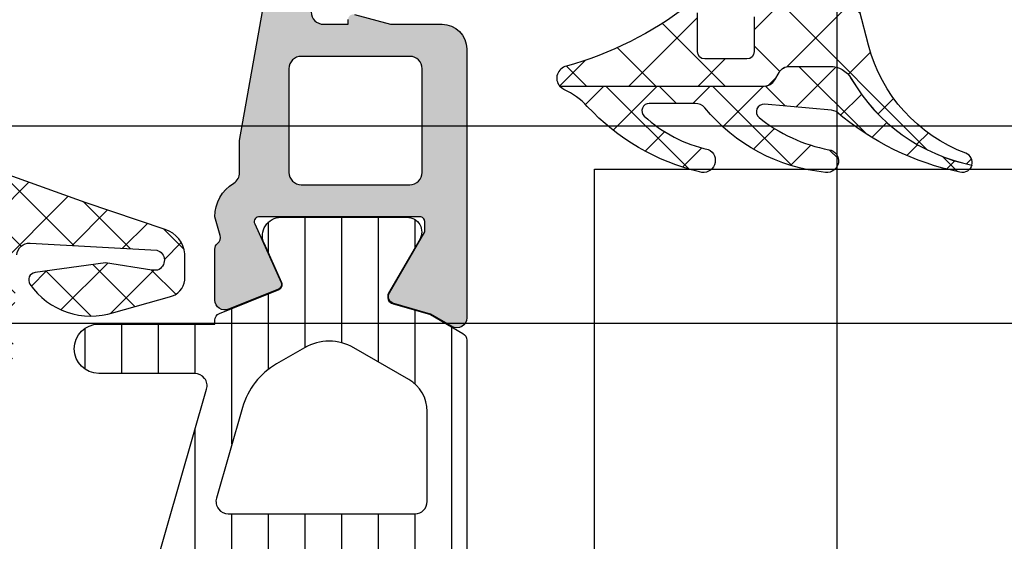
# Model space of a CAD drawing. Header units: millimetres. Extents: x 373037 to 682063, y 76092 to 274210.
# Tile 217 of 256: x 660879 to 660919, y 273228 to 273249. Entities that reach past the tile are written whole.
import ezdxf

# ---------------------------------------------------------------- set-up
doc = ezdxf.new("R2010")
doc.units = ezdxf.units.MM
doc.header["$LTSCALE"] = 100
doc.layers.add('PUDORYS', color=253, linetype='CONTINUOUS')
pattern_1 = [(135, (679960.638258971, 248348.1544064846), (-1.077630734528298, -1.077630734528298), []), (225, (679960.638258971, 248348.1544064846), (1.077630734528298, -1.077630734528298), [])]

msp = doc.modelspace()

# ---------------------------------------------------------------- hatches: boundary and pattern name
at = {"layer": 'PUDORYS', "true_color": 0x939598}
h = msp.add_hatch(dxfattribs=at)
h.set_pattern_fill('ANSI37', color=252, scale=0.625, angle=90, style=0)
h.set_pattern_definition([(135, (679960.638258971, 248348.1544064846), (-1.403165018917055, -1.403165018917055), []), (225, (679960.638258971, 248348.1544064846), (1.403165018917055, -1.403165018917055), [])])
edge = h.paths.add_edge_path()
edge.add_ellipse((660906.525053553, 273248.3519570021), major_axis=(-5.039467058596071, 0), ratio=1, start_angle=209.7917844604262, end_angle=265.0355387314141, ccw=False)
edge.add_ellipse((660910.6381380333, 273250.7067572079), major_axis=(-0.3000000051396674, 0), ratio=1, start_angle=180.0006926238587, end_angle=209.7921729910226, ccw=False)
edge.add_line((660910.9381380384, 273250.7067608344), (660910.9381410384, 273250.1724768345))
edge.add_ellipse((660910.6381412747, 273250.1724755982), major_axis=(-0.2999997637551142, 0), ratio=1, start_angle=89.99995488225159, end_angle=180.00023612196, ccw=False)
edge.add_line((660910.6381410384, 273249.8724758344), (660909.0881440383, 273249.8724758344))
edge.add_ellipse((660909.0881516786, 273249.5724651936), major_axis=(-0.300010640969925, 0), ratio=1, start_angle=270.0014591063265, end_angle=359.9956760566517)
edge.add_line((660908.7881410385, 273249.5724878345), (660908.7881300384, 273248.1725058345))
edge.add_ellipse((660908.4881402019, 273248.1725086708), major_axis=(-0.299989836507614, 0), ratio=1, start_angle=90.00035075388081, end_angle=179.9994582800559, ccw=False)
edge.add_line((660908.4881420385, 273247.8725188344), (660906.7881300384, 273247.8725188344))
edge.add_ellipse((660906.7881371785, 273248.1725289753), major_axis=(-0.3000101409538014, 0), ratio=1, start_angle=0.004419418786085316, end_angle=89.99863638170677, ccw=False)
edge.add_line((660906.4881270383, 273248.1725058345), (660906.4881380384, 273249.7363368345))
edge.add_ellipse((660906.1869789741, 273249.769193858), major_axis=(-0.3029461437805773, 0), ratio=1, start_angle=173.7735490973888, end_angle=283.4835773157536)
edge.add_ellipse((660897.4820558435, 273261.08515818), major_axis=(-14.00076634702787, 0), ratio=1, start_angle=105.30173220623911, end_angle=128.0756200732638, ccw=False)
edge.add_ellipse((660901.2887694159, 273247.0929204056), major_axis=(-0.5004721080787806, 0), ratio=1, start_angle=-77.08239146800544, end_angle=39.80663438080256)
edge.add_line((660900.9043020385, 273246.7725188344), (660909.1875810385, 273246.7725188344))
edge.add_ellipse((660909.187580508, 273247.2725185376), major_axis=(-0.4999997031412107, 0), ratio=1, start_angle=90.00006078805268, end_angle=150.0000196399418)
edge.add_line((660909.6205930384, 273247.0225188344), (660909.7937990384, 273247.3225188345))
edge.add_ellipse((660910.226811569, 273247.0725191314), major_axis=(-0.4999997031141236, 0), ratio=1, start_angle=270.0000607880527, end_angle=330.0000196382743, ccw=False)
edge.add_line((660910.2268110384, 273247.5725188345), (660911.8561590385, 273247.5725188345))
edge.add_ellipse((660911.8561598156, 273246.5725194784), major_axis=(-0.999999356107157, 0), ratio=1, start_angle=210.050338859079, end_angle=270.0000445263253, ccw=False)
edge.add_ellipse((660919.0405405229, 273250.7288462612), major_axis=(-7.300023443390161, 0), ratio=1, start_angle=30.05035458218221, end_angle=78.7144463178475)
edge.add_ellipse((660917.2253084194, 273243.672509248), major_axis=(-0.3999905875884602, 0), ratio=1, start_angle=165.1470247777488, end_angle=249.4981705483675)
edge.add_ellipse((660919.5993753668, 273250.0216073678), major_axis=(-6.378448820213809, 0), ratio=1, start_angle=14.45259778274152, end_angle=69.4981254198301, ccw=False)
edge.add_line((660913.4227760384, 273248.4296808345), (660913.0591890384, 273249.8403878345))
edge.add_line((660913.0591890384, 273249.8403878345), (660912.8490760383, 273250.7030888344))
edge.add_ellipse((660907.5124533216, 273249.3725238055), major_axis=(-5.499995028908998, 0), ratio=1, start_angle=193.9999549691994, end_angle=270.0000342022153)
edge.add_line((660907.5124500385, 273254.8725188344), (660895.0944220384, 273254.8725188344))
edge.add_line((660895.0944220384, 273254.8725188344), (660893.7313650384, 273254.5848998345))
edge.add_ellipse((660893.6281324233, 273255.0741261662), major_axis=(-0.4999993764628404, 0), ratio=1, start_angle=40.28375159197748, end_angle=101.91530077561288, ccw=False)
edge.add_line((660893.2467070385, 273254.7508398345), (660891.6730960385, 273256.6074478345))
edge.add_ellipse((660891.1009570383, 273256.1225183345), major_axis=(-0.749999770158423, 0), ratio=1, start_angle=-139.7162938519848, end_angle=40.28370615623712)
edge.add_line((660890.5288180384, 273255.6375888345), (660892.4881040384, 273253.3259448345))
edge.add_ellipse((660893.2509556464, 273253.9725169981), major_axis=(-0.9999990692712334, 0), ratio=1, start_angle=40.28369868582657, end_angle=101.9152478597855)
edge.add_line((660893.4574200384, 273252.9940638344), (660895.2509570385, 273253.3725188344))
edge.add_line((660895.2509570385, 273253.3725188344), (660906.9611580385, 273253.3725188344))
h = msp.add_hatch(color=252, dxfattribs=at)
edge = h.paths.add_edge_path(flags=16)
edge.add_line((660889.9382820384, 273247.4763038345), (660889.9382820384, 273243.2765538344))
edge.add_ellipse((660890.4382816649, 273243.2765534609), major_axis=(-0.4999996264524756, 0), ratio=1, start_angle=-4.280877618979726e-05, end_angle=90.00004280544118)
edge.add_line((660890.4382820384, 273242.7765538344), (660894.8383060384, 273242.7765538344))
edge.add_ellipse((660894.838306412, 273243.2765534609), major_axis=(-0.4999996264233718, 0), ratio=1, start_angle=89.99995719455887, end_angle=180.0000428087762)
edge.add_line((660895.3383060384, 273243.2765538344), (660895.3383060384, 273247.4763028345))
edge.add_ellipse((660894.8383055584, 273247.4763023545), major_axis=(-0.5000004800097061, 0), ratio=1, start_angle=180.0000550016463, end_angle=269.9999449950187)
edge.add_line((660894.8383060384, 273247.9763028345), (660890.4382820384, 273247.9763038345))
edge.add_ellipse((660890.4382816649, 273247.476304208), major_axis=(-0.4999996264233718, 0), ratio=1, start_angle=-90.00004280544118, end_angle=4.280877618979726e-05)
edge = h.paths.add_edge_path()
edge.add_line((660887.9399010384, 273244.5628998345), (660889.1396610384, 273251.3258998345))
edge.add_arc((660891.1089126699, 273250.9765554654), 1.999998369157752, 89.99996079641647, 169.9404098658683, ccw=False)
edge.add_line((660891.1089140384, 273252.9765538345), (660895.2738870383, 273252.9765538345))
edge.add_line((660895.2738870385, 273252.9765538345), (660896.9916760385, 273252.5162728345))
edge.add_arc((660896.9399121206, 273252.3230877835), 0.1999999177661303, 1.4607539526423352e-05, 74.99996142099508, ccw=False)
edge.add_line((660897.1399120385, 273252.3230878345), (660897.1399120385, 273251.8765538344))
edge.add_arc((660896.639912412, 273251.8765534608), 0.4999996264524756, -90.00004280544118, 4.280877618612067e-05, ccw=False)
edge.add_line((660896.6399120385, 273251.3765538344), (660891.3399120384, 273251.3765538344))
edge.add_arc((660891.3399116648, 273250.876554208), 0.4999996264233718, 89.99995719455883, 180.0000428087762)
edge.add_line((660890.8399120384, 273250.8765538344), (660890.8399120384, 273249.7763038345))
edge.add_arc((660891.3399125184, 273249.7763043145), 0.5000004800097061, 180.0000550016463, 269.9999449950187)
edge.add_line((660891.3399120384, 273249.2763038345), (660892.3399120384, 273249.2763038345))
edge.add_line((660892.3399120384, 273249.2763038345), (660892.3399120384, 273249.4763038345))
edge.add_arc((660892.5399121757, 273249.4763035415), 0.2000001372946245, 74.99999461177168, 179.9999160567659, ccw=False)
edge.add_line((660892.5916760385, 273249.6694888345), (660894.0590640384, 273249.2763028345))
edge.add_line((660894.0590640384, 273249.2763028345), (660896.1399120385, 273249.2763028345))
edge.add_arc((660896.1399110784, 273248.2763018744), 1.00000096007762, 5.50083163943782e-05, 89.99994499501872, ccw=False)
edge.add_line((660897.1399120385, 273248.2763028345), (660897.1399120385, 273237.3768008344))
edge.add_arc((660896.7399117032, 273237.3768005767), 0.4000003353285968, -119.99991681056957, 3.6919009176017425e-05, ccw=False)
edge.add_line((660896.5399120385, 273237.0303898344), (660895.6770640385, 273237.5285558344))
edge.add_line((660895.6770640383, 273237.5285558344), (660894.1849030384, 273237.9564258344))
edge.add_arc((660894.2675944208, 273238.2448046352), 0.3000003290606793, 149.8207587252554, 253.99998311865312, ccw=False)
edge.add_line((660894.0082570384, 273238.3956168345), (660895.4399920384, 273240.8612278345))
edge.add_line((660895.4399920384, 273240.8612278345), (660895.4399920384, 273241.2816468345))
edge.add_arc((660895.2484237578, 273241.2851393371), 0.1916001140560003, 358.9555499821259, 452.522221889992)
edge.add_line((660895.2399920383, 273241.4765538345), (660888.7505530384, 273241.4765538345))
edge.add_arc((660888.7323152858, 273241.2773873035), 0.1999998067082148, 84.76799547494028, 204.1409481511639)
edge.add_line((660888.5498070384, 273241.1955908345), (660889.6181280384, 273238.8119058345))
edge.add_arc((660889.4356194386, 273238.7301090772), 0.2000002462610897, -68.02620229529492, 24.140982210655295, ccw=False)
edge.add_line((660889.5104560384, 273238.5446378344), (660887.4872280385, 273237.7282778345))
edge.add_arc((660887.3375549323, 273238.099219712), 0.3999998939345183, 179.9999824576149, 291.9738178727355, ccw=False)
edge.add_line((660886.9375550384, 273238.0992198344), (660886.9375540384, 273240.1633668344))
edge.add_arc((660887.2375536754, 273240.1633676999), 0.2999996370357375, 127.90491347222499, 180.0001653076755, ccw=False)
edge.add_arc((660886.8689431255, 273240.6367872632), 0.3000002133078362, 307.9046524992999, 375.9998620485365)
edge.add_line((660887.1573220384, 273240.7194778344), (660886.9400000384, 273241.4773668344))
edge.add_arc((660888.5399990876, 273241.4773672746), 1.599999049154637, 121.59239448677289, 180.0000157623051, ccw=False)
edge.add_arc((660887.4398670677, 273243.2661393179), 0.4999999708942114, 301.592335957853, 359.9984549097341)
edge.add_line((660887.9398670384, 273243.2661258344), (660887.9399010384, 273244.5628998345))
h = msp.add_hatch(dxfattribs=at)
h.set_pattern_fill('ANSI37', color=252, scale=0.48, angle=90, style=0)
h.set_pattern_definition(pattern_1)
edge = h.paths.add_edge_path(flags=16)
edge.add_line((660866.4738440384, 273238.3737958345), (660865.0809900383, 273238.2740518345))
edge.add_arc((660865.0381325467, 273238.872518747), 0.5999995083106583, 179.9999916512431, 274.09608051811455, ccw=False)
edge.add_arc((660865.0381325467, 273238.872518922), 0.5999995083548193, 85.90391948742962, 180.0000083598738, ccw=False)
edge.add_line((660865.0809900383, 273239.4709858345), (660866.4738440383, 273239.3712418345))
edge.add_arc((660866.438129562, 273238.8725188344), 0.5000001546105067, -85.90393559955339, 85.90393560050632, ccw=False)
edge = h.paths.add_edge_path(flags=16)
edge.add_arc((660869.6381376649, 273240.4725154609), 0.4999996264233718, 179.9999571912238, 270.0000428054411, ccw=False)
edge.add_line((660869.1381380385, 273240.4725158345), (660869.1381380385, 273244.0662008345))
edge.add_arc((660869.6381383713, 273244.0662008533), 0.5000003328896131, 66.78197340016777, 180.0000021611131, ccw=False)
edge.add_line((660869.8352540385, 273244.5257068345), (660876.1663560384, 273241.8098288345))
edge.add_arc((660875.9692401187, 273241.3503234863), 0.4999998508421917, -2.5001106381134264, 66.7819182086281, ccw=False)
edge.add_line((660876.4687640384, 273241.3285128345), (660876.4304380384, 273240.4507058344))
edge.add_arc((660875.93091443, 273240.4725153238), 0.4999994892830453, 269.99995514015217, 357.5000208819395, ccw=False)
edge.add_line((660875.9309140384, 273239.9725158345), (660869.6381380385, 273239.9725158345))
edge = h.paths.add_edge_path(flags=16)
edge.add_line((660875.0463000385, 273214.9185968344), (660866.1494470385, 273210.7699268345))
edge.add_arc((660865.9381379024, 273211.2230805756), 0.4999998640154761, 179.9999703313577, 295.00000791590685, ccw=False)
edge.add_line((660865.4381380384, 273211.2230808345), (660865.4381380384, 273220.5725158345))
edge.add_arc((660865.9381376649, 273220.572516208), 0.4999996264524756, 89.99995719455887, 180.0000428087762, ccw=False)
edge.add_line((660865.9381380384, 273221.0725158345), (660875.0620610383, 273221.0725158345))
edge.add_arc((660875.0620608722, 273220.5725157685), 0.5000000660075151, -2.50002722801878, 89.99998095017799, ccw=False)
edge.add_line((660875.5615850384, 273220.5507058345), (660875.3345150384, 273215.3499418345))
edge.add_arc((660874.8349896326, 273215.3717515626), 0.5000012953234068, 295.00009199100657, 357.5000025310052, ccw=False)
edge = h.paths.add_edge_path(flags=16)
edge.add_arc((660865.9381376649, 273223.772515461), 0.4999996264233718, 179.9999571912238, 270.0000428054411, ccw=False)
edge.add_line((660865.4381380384, 273223.7725158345), (660865.4381380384, 273230.9725158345))
edge.add_arc((660865.9381376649, 273230.9725162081), 0.4999996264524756, 89.99995719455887, 180.0000428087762, ccw=False)
edge.add_line((660865.9381380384, 273231.4725158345), (660867.1381380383, 273231.4725158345))
edge.add_arc((660867.1381395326, 273233.4725143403), 1.999998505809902, 269.9999571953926, 360.0000428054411)
edge.add_line((660869.1381380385, 273233.4725158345), (660869.1381380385, 273237.2725158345))
edge.add_arc((660869.6381376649, 273237.2725162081), 0.4999996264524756, 89.99995719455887, 180.0000428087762, ccw=False)
edge.add_line((660869.6381380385, 273237.7725158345), (660875.7911990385, 273237.7725158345))
edge.add_arc((660875.7911988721, 273237.2725157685), 0.5000000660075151, -2.5000272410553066, 89.99998094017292, ccw=False)
edge.add_line((660876.2907230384, 273237.2507058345), (660876.0505880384, 273231.7507058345))
edge.add_arc((660875.5510644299, 273231.7725153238), 0.4999994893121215, 269.99995514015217, 357.5000208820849, ccw=False)
edge.add_line((660875.5510640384, 273231.2725158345), (660870.2381380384, 273231.2725158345))
edge.add_arc((660870.2381380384, 273230.1725158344), 1.100000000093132, 90, 270)
edge.add_line((660870.2381380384, 273229.0725158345), (660875.4113490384, 273229.0725158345))
edge.add_arc((660875.4113488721, 273228.5725157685), 0.5000000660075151, -2.50002722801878, 89.99998094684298, ccw=False)
edge.add_line((660875.9108730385, 273228.5507058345), (660875.7013000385, 273223.7507058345))
edge.add_arc((660875.2017764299, 273223.7725153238), 0.4999994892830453, 269.9999551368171, 357.5000208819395, ccw=False)
edge.add_line((660875.2017760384, 273223.2725158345), (660865.9381380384, 273223.2725158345))
edge = h.paths.add_edge_path()
edge.add_line((660867.3245950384, 273208.5594628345), (660876.1124610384, 273212.6573118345))
edge.add_ellipse((660874.8446035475, 273215.3762372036), major_axis=(-3.000002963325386, 0), ratio=1, start_angle=115.0000306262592, end_angle=177.4999411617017)
edge.add_line((660877.8417510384, 273215.2453758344), (660877.8700850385, 273215.8943258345))
edge.add_ellipse((660878.369608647, 273215.8725163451), major_axis=(-0.4999994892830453, 0), ratio=1, start_angle=269.99995514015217, end_angle=357.50002088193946, ccw=False)
edge.add_line((660878.3696090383, 273216.3725158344), (660879.3381380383, 273216.3725158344))
edge.add_ellipse((660879.338138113, 273216.4725157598), major_axis=(-0.09999992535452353, 0), ratio=1, start_angle=89.99995721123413, end_angle=180.0000428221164)
edge.add_line((660879.4381380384, 273216.4725158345), (660879.4381380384, 273217.0725158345))
edge.add_ellipse((660879.3381381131, 273217.0725159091), major_axis=(-0.09999992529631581, 0), ratio=1, start_angle=179.9999572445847, end_angle=270.0000428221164)
edge.add_line((660879.3381380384, 273217.1725158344), (660878.4351000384, 273217.1725158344))
edge.add_ellipse((660878.4351002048, 273217.6725159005), major_axis=(-0.5000000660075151, 0), ratio=1, start_angle=-2.5000272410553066, end_angle=89.99998094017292, ccw=False)
edge.add_line((660877.9355760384, 273217.6943258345), (660878.3294140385, 273226.5946198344))
edge.add_ellipse((660878.8289253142, 273226.5725157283), major_axis=(-0.5000001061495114, 0), ratio=1, start_angle=269.9999170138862, end_angle=357.46623077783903, ccw=False)
edge.add_line((660878.8289260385, 273227.0725158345), (660879.4381380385, 273227.0725158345))
edge.add_ellipse((660879.4381381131, 273227.1725157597), major_axis=(-0.09999992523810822, 0), ratio=1, start_angle=89.99995719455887, end_angle=180.0000428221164)
edge.add_line((660879.5381380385, 273227.1725158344), (660879.5381380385, 273227.7725158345))
edge.add_ellipse((660879.4381381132, 273227.7725159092), major_axis=(-0.09999992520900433, 0), ratio=1, start_angle=179.9999572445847, end_angle=270.0000428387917)
edge.add_line((660879.4381380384, 273227.8725158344), (660878.9085760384, 273227.8725158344))
edge.add_ellipse((660878.9085757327, 273228.3725163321), major_axis=(-0.5000004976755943, 0), ratio=1, start_angle=-2.5336979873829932, end_angle=90.00003503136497, ccw=False)
edge.add_line((660878.4090640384, 273228.3946198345), (660878.9197200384, 273239.9348448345))
edge.add_ellipse((660879.4192446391, 273239.9130353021), major_axis=(-0.5000004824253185, 0), ratio=1, start_angle=266.7829426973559, end_angle=357.50002091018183, ccw=False)
edge.add_line((660879.4473040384, 273240.4122478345), (660884.5810470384, 273240.1236848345))
edge.add_ellipse((660884.4654916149, 273239.7132668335), major_axis=(-0.426375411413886, 0), ratio=1, start_angle=110.7589723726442, end_angle=254.27514552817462, ccw=False)
edge.add_line((660884.6166150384, 273239.3145718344), (660884.3840120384, 273239.3158118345))
edge.add_line((660884.3840120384, 273239.3158118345), (660882.5014330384, 273239.6139498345))
edge.add_line((660882.5014330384, 273239.6139498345), (660879.6521480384, 273239.2135238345))
edge.add_ellipse((660879.6938986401, 273238.9164432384), major_axis=(-0.2999999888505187, 0), ratio=1, start_angle=-82.00025595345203, end_angle=34.59774636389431)
edge.add_ellipse((660881.9164697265, 273240.4495566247), major_axis=(-3.0000479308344, 0), ratio=1, start_angle=34.59764128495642, end_angle=108.0084245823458)
edge.add_line((660882.8439550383, 273237.5964778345), (660885.0988460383, 273238.2300538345))
edge.add_ellipse((660884.937916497, 273239.0052663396), major_axis=(-0.7917403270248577, 0), ratio=1, start_angle=101.7276897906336, end_angle=173.2016537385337)
edge.add_line((660885.7240900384, 273238.9115438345), (660885.7253110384, 273239.9697538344))
edge.add_ellipse((660884.5462248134, 273239.8406295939), major_axis=(-1.18613548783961, 0), ratio=1, start_angle=186.2496781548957, end_angle=251.3444235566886)
edge.add_line((660884.9256440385, 273240.9644438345), (660881.6843040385, 273242.0587768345))
edge.add_line((660881.6843040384, 273242.0587768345), (660873.6345090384, 273244.9485548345))
edge.add_line((660873.6345090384, 273244.9485548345), (660863.7366320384, 273249.2813638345))
edge.add_ellipse((660863.5383619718, 273248.8223548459), major_axis=(-0.5000002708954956, 0), ratio=1, start_angle=246.637950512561, end_angle=359.9334236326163)
edge.add_line((660863.0383620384, 273248.8229358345), (660863.0377270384, 273248.2762348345))
edge.add_ellipse((660863.5377271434, 273248.2756545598), major_axis=(-0.5000004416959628, 0), ratio=1, start_angle=-0.06649452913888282, end_angle=66.07917545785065)
edge.add_line((660863.3349900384, 273247.8186008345), (660866.5389930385, 273246.4168448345))
edge.add_ellipse((660866.1381387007, 273245.5007037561), major_axis=(-0.9999993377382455, 0), ratio=1, start_angle=179.9999471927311, end_angle=246.3683852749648, ccw=False)
edge.add_line((660867.1381380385, 273245.5007028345), (660867.1381380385, 273240.2727608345))
edge.add_line((660867.1381380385, 273240.2727608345), (660865.3386590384, 273240.2727518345))
edge.add_line((660865.3386590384, 273240.2727518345), (660865.2007170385, 273240.7875528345))
edge.add_ellipse((660864.9235630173, 273240.6727875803), major_axis=(-0.2999756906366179, 0), ratio=1, start_angle=202.4937002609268, end_angle=292.5035666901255)
edge.add_line((660864.8087500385, 273240.9499218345), (660863.5386230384, 273240.1007548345))
edge.add_ellipse((660864.0383438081, 273239.2348906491), major_axis=(-0.9997207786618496, 0), ratio=1, start_angle=-60.00923930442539, end_angle=0.007611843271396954)
edge.add_line((660863.0386230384, 273239.2347578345), (660863.0386540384, 273238.5103968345))
edge.add_ellipse((660864.0383918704, 273238.5106048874), major_axis=(-0.9997378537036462, 0), ratio=1, start_angle=0.01192368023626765, end_angle=60.00867505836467)
edge.add_line((660863.5386540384, 273237.6447308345), (660864.8087500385, 273236.7955638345))
edge.add_ellipse((660864.9235619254, 273237.0727113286), major_axis=(-0.299987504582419, 0), ratio=1, start_angle=67.49759382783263, end_angle=157.5013962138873)
edge.add_line((660865.2007170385, 273236.9579178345), (660865.3386890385, 273237.4727338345))
edge.add_line((660865.3386890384, 273237.4727338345), (660867.1381380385, 273237.4727418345))
edge.add_line((660867.1381380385, 273237.4727418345), (660867.1381380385, 273234.2725148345))
edge.add_ellipse((660866.8381382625, 273234.2725146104), major_axis=(-0.2999997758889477, 0), ratio=1, start_angle=89.99995719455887, end_angle=180.0000427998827, ccw=False)
edge.add_line((660866.8381380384, 273233.9725148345), (660863.5381420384, 273233.9725148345))
edge.add_ellipse((660863.5381416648, 273233.4725152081), major_axis=(-0.4999996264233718, 0), ratio=1, start_angle=-90.00004280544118, end_angle=4.280877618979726e-05)
edge.add_line((660863.0381420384, 273233.4725148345), (660863.0381420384, 273206.5748928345))
edge.add_line((660863.0381420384, 273206.5748928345), (660864.5885340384, 273205.6797748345))
edge.add_ellipse((660864.8385341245, 273206.1127873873), major_axis=(-0.4999999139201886, 0), ratio=1, start_angle=59.99998291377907, end_angle=179.9999366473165)
edge.add_line((660865.3385340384, 273206.1127868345), (660867.0359050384, 273206.1127868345))
edge.add_line((660867.0359050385, 273206.1127868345), (660867.0359050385, 273208.1063088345))
edge.add_ellipse((660867.5359052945, 273208.1063091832), major_axis=(-0.5000002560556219, 0), ratio=1, start_angle=-64.99987141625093, end_angle=3.995391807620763e-05, ccw=False)
h = msp.add_hatch(dxfattribs=at)
h.set_pattern_fill('ANSI37', color=252, scale=0.48, angle=90, style=0)
h.set_pattern_definition(pattern_1)
edge = h.paths.add_edge_path(flags=16)
edge.add_line((660866.4738442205, 273238.3737958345), (660865.0809902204, 273238.2740518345))
edge.add_arc((660865.0381327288, 273238.872518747), 0.5999995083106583, 179.9999916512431, 274.09608051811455, ccw=False)
edge.add_arc((660865.0381327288, 273238.872518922), 0.5999995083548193, 85.90391948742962, 180.0000083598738, ccw=False)
edge.add_line((660865.0809902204, 273239.4709858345), (660866.4738442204, 273239.3712418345))
edge.add_arc((660866.438129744, 273238.8725188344), 0.5000001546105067, -85.90393559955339, 85.90393560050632, ccw=False)
edge = h.paths.add_edge_path(flags=16)
edge.add_arc((660869.638137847, 273240.4725154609), 0.4999996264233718, 179.9999571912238, 270.0000428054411, ccw=False)
edge.add_line((660869.1381382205, 273240.4725158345), (660869.1381382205, 273244.0662008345))
edge.add_arc((660869.6381385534, 273244.0662008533), 0.5000003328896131, 66.78197340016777, 180.0000021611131, ccw=False)
edge.add_line((660869.8352542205, 273244.5257068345), (660876.1663562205, 273241.8098288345))
edge.add_arc((660875.9692403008, 273241.3503234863), 0.4999998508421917, -2.5001106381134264, 66.7819182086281, ccw=False)
edge.add_line((660876.4687642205, 273241.3285128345), (660876.4304382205, 273240.4507058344))
edge.add_arc((660875.930914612, 273240.4725153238), 0.4999994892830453, 269.99995514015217, 357.5000208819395, ccw=False)
edge.add_line((660875.9309142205, 273239.9725158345), (660869.6381382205, 273239.9725158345))
edge = h.paths.add_edge_path(flags=16)
edge.add_line((660875.0463002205, 273214.9185968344), (660866.1494472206, 273210.7699268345))
edge.add_arc((660865.9381380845, 273211.2230805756), 0.4999998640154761, 179.9999703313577, 295.00000791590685, ccw=False)
edge.add_line((660865.4381382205, 273211.2230808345), (660865.4381382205, 273220.5725158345))
edge.add_arc((660865.938137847, 273220.572516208), 0.4999996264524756, 89.99995719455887, 180.0000428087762, ccw=False)
edge.add_line((660865.9381382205, 273221.0725158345), (660875.0620612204, 273221.0725158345))
edge.add_arc((660875.0620610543, 273220.5725157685), 0.5000000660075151, -2.50002722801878, 89.99998095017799, ccw=False)
edge.add_line((660875.5615852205, 273220.5507058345), (660875.3345152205, 273215.3499418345))
edge.add_arc((660874.8349898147, 273215.3717515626), 0.5000012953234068, 295.00009199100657, 357.5000025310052, ccw=False)
edge = h.paths.add_edge_path(flags=16)
edge.add_arc((660865.938137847, 273223.772515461), 0.4999996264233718, 179.9999571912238, 270.0000428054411, ccw=False)
edge.add_line((660865.4381382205, 273223.7725158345), (660865.4381382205, 273230.9725158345))
edge.add_arc((660865.938137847, 273230.9725162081), 0.4999996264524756, 89.99995719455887, 180.0000428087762, ccw=False)
edge.add_line((660865.9381382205, 273231.4725158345), (660867.1381382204, 273231.4725158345))
edge.add_arc((660867.1381397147, 273233.4725143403), 1.999998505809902, 269.9999571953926, 360.0000428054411)
edge.add_line((660869.1381382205, 273233.4725158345), (660869.1381382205, 273237.2725158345))
edge.add_arc((660869.638137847, 273237.2725162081), 0.4999996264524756, 89.99995719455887, 180.0000428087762, ccw=False)
edge.add_line((660869.6381382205, 273237.7725158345), (660875.7911992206, 273237.7725158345))
edge.add_arc((660875.7911990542, 273237.2725157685), 0.5000000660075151, -2.5000272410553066, 89.99998094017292, ccw=False)
edge.add_line((660876.2907232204, 273237.2507058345), (660876.0505882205, 273231.7507058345))
edge.add_arc((660875.551064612, 273231.7725153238), 0.4999994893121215, 269.99995514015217, 357.5000208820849, ccw=False)
edge.add_line((660875.5510642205, 273231.2725158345), (660870.2381382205, 273231.2725158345))
edge.add_arc((660870.2381382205, 273230.1725158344), 1.100000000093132, 90, 270)
edge.add_line((660870.2381382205, 273229.0725158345), (660875.4113492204, 273229.0725158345))
edge.add_arc((660875.4113490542, 273228.5725157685), 0.5000000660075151, -2.50002722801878, 89.99998094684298, ccw=False)
edge.add_line((660875.9108732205, 273228.5507058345), (660875.7013002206, 273223.7507058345))
edge.add_arc((660875.201776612, 273223.7725153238), 0.4999994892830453, 269.9999551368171, 357.5000208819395, ccw=False)
edge.add_line((660875.2017762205, 273223.2725158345), (660865.9381382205, 273223.2725158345))
edge = h.paths.add_edge_path()
edge.add_line((660867.3245952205, 273208.5594628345), (660876.1124612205, 273212.6573118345))
edge.add_ellipse((660874.8446037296, 273215.3762372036), major_axis=(-3.000002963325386, 0), ratio=1, start_angle=115.0000306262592, end_angle=177.4999411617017)
edge.add_line((660877.8417512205, 273215.2453758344), (660877.8700852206, 273215.8943258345))
edge.add_ellipse((660878.369608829, 273215.8725163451), major_axis=(-0.4999994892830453, 0), ratio=1, start_angle=269.99995514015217, end_angle=357.50002088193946, ccw=False)
edge.add_line((660878.3696092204, 273216.3725158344), (660879.3381382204, 273216.3725158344))
edge.add_ellipse((660879.3381382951, 273216.4725157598), major_axis=(-0.09999992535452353, 0), ratio=1, start_angle=89.99995721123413, end_angle=180.0000428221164)
edge.add_line((660879.4381382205, 273216.4725158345), (660879.4381382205, 273217.0725158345))
edge.add_ellipse((660879.3381382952, 273217.0725159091), major_axis=(-0.09999992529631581, 0), ratio=1, start_angle=179.9999572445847, end_angle=270.0000428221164)
edge.add_line((660879.3381382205, 273217.1725158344), (660878.4351002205, 273217.1725158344))
edge.add_ellipse((660878.4351003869, 273217.6725159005), major_axis=(-0.5000000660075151, 0), ratio=1, start_angle=-2.5000272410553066, end_angle=89.99998094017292, ccw=False)
edge.add_line((660877.9355762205, 273217.6943258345), (660878.3294142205, 273226.5946198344))
edge.add_ellipse((660878.8289254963, 273226.5725157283), major_axis=(-0.5000001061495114, 0), ratio=1, start_angle=269.9999170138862, end_angle=357.46623077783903, ccw=False)
edge.add_line((660878.8289262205, 273227.0725158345), (660879.4381382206, 273227.0725158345))
edge.add_ellipse((660879.4381382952, 273227.1725157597), major_axis=(-0.09999992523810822, 0), ratio=1, start_angle=89.99995719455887, end_angle=180.0000428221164)
edge.add_line((660879.5381382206, 273227.1725158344), (660879.5381382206, 273227.7725158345))
edge.add_ellipse((660879.4381382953, 273227.7725159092), major_axis=(-0.09999992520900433, 0), ratio=1, start_angle=179.9999572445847, end_angle=270.0000428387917)
edge.add_line((660879.4381382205, 273227.8725158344), (660878.9085762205, 273227.8725158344))
edge.add_ellipse((660878.9085759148, 273228.3725163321), major_axis=(-0.5000004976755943, 0), ratio=1, start_angle=-2.5336979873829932, end_angle=90.00003503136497, ccw=False)
edge.add_line((660878.4090642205, 273228.3946198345), (660878.9197202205, 273239.9348448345))
edge.add_ellipse((660879.4192448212, 273239.9130353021), major_axis=(-0.5000004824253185, 0), ratio=1, start_angle=266.7829426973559, end_angle=357.50002091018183, ccw=False)
edge.add_line((660879.4473042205, 273240.4122478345), (660884.5810472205, 273240.1236848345))
edge.add_ellipse((660884.465491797, 273239.7132668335), major_axis=(-0.426375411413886, 0), ratio=1, start_angle=110.7589723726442, end_angle=254.27514552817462, ccw=False)
edge.add_line((660884.6166152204, 273239.3145718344), (660884.3840122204, 273239.3158118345))
edge.add_line((660884.3840122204, 273239.3158118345), (660882.5014332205, 273239.6139498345))
edge.add_line((660882.5014332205, 273239.6139498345), (660879.6521482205, 273239.2135238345))
edge.add_ellipse((660879.6938988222, 273238.9164432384), major_axis=(-0.2999999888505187, 0), ratio=1, start_angle=-82.00025595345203, end_angle=34.59774636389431)
edge.add_ellipse((660881.9164699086, 273240.4495566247), major_axis=(-3.0000479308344, 0), ratio=1, start_angle=34.59764128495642, end_angle=108.0084245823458)
edge.add_line((660882.8439552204, 273237.5964778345), (660885.0988462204, 273238.2300538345))
edge.add_ellipse((660884.9379166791, 273239.0052663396), major_axis=(-0.7917403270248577, 0), ratio=1, start_angle=101.7276897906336, end_angle=173.2016537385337)
edge.add_line((660885.7240902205, 273238.9115438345), (660885.7253112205, 273239.9697538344))
edge.add_ellipse((660884.5462249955, 273239.8406295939), major_axis=(-1.18613548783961, 0), ratio=1, start_angle=186.2496781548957, end_angle=251.3444235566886)
edge.add_line((660884.9256442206, 273240.9644438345), (660881.6843042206, 273242.0587768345))
edge.add_line((660881.6843042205, 273242.0587768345), (660873.6345092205, 273244.9485548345))
edge.add_line((660873.6345092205, 273244.9485548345), (660863.7366322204, 273249.2813638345))
edge.add_ellipse((660863.5383621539, 273248.8223548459), major_axis=(-0.5000002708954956, 0), ratio=1, start_angle=246.637950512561, end_angle=359.9334236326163)
edge.add_line((660863.0383622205, 273248.8229358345), (660863.0377272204, 273248.2762348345))
edge.add_ellipse((660863.5377273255, 273248.2756545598), major_axis=(-0.5000004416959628, 0), ratio=1, start_angle=-0.06649452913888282, end_angle=66.07917545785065)
edge.add_line((660863.3349902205, 273247.8186008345), (660866.5389932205, 273246.4168448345))
edge.add_ellipse((660866.1381388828, 273245.5007037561), major_axis=(-0.9999993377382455, 0), ratio=1, start_angle=179.9999471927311, end_angle=246.3683852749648, ccw=False)
edge.add_line((660867.1381382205, 273245.5007028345), (660867.1381382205, 273240.2727608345))
edge.add_line((660867.1381382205, 273240.2727608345), (660865.3386592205, 273240.2727518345))
edge.add_line((660865.3386592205, 273240.2727518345), (660865.2007172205, 273240.7875528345))
edge.add_ellipse((660864.9235631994, 273240.6727875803), major_axis=(-0.2999756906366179, 0), ratio=1, start_angle=202.4937002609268, end_angle=292.5035666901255)
edge.add_line((660864.8087502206, 273240.9499218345), (660863.5386232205, 273240.1007548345))
edge.add_ellipse((660864.0383439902, 273239.2348906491), major_axis=(-0.9997207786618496, 0), ratio=1, start_angle=-60.00923930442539, end_angle=0.007611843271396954)
edge.add_line((660863.0386232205, 273239.2347578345), (660863.0386542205, 273238.5103968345))
edge.add_ellipse((660864.0383920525, 273238.5106048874), major_axis=(-0.9997378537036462, 0), ratio=1, start_angle=0.01192368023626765, end_angle=60.00867505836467)
edge.add_line((660863.5386542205, 273237.6447308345), (660864.8087502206, 273236.7955638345))
edge.add_ellipse((660864.9235621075, 273237.0727113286), major_axis=(-0.299987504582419, 0), ratio=1, start_angle=67.49759382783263, end_angle=157.5013962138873)
edge.add_line((660865.2007172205, 273236.9579178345), (660865.3386892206, 273237.4727338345))
edge.add_line((660865.3386892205, 273237.4727338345), (660867.1381382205, 273237.4727418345))
edge.add_line((660867.1381382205, 273237.4727418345), (660867.1381382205, 273234.2725148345))
edge.add_ellipse((660866.8381384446, 273234.2725146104), major_axis=(-0.2999997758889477, 0), ratio=1, start_angle=89.99995719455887, end_angle=180.0000427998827, ccw=False)
edge.add_line((660866.8381382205, 273233.9725148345), (660863.5381422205, 273233.9725148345))
edge.add_ellipse((660863.5381418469, 273233.4725152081), major_axis=(-0.4999996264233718, 0), ratio=1, start_angle=-90.00004280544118, end_angle=4.280877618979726e-05)
edge.add_line((660863.0381422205, 273233.4725148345), (660863.0381422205, 273206.5748928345))
edge.add_line((660863.0381422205, 273206.5748928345), (660864.5885342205, 273205.6797748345))
edge.add_ellipse((660864.8385343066, 273206.1127873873), major_axis=(-0.4999999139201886, 0), ratio=1, start_angle=59.99998291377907, end_angle=179.9999366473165)
edge.add_line((660865.3385342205, 273206.1127868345), (660867.0359052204, 273206.1127868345))
edge.add_line((660867.0359052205, 273206.1127868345), (660867.0359052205, 273208.1063088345))
edge.add_ellipse((660867.5359054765, 273208.1063091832), major_axis=(-0.5000002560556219, 0), ratio=1, start_angle=-64.99987141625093, end_angle=3.995391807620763e-05, ccw=False)
h = msp.add_hatch(dxfattribs=at)
h.set_pattern_fill('ANSI37', color=252, scale=0.48, angle=90, style=0)
h.set_pattern_definition(pattern_1)
edge = h.paths.add_edge_path()
edge.add_arc((660906.3992514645, 273245.5715195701), 0.4999992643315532, 39.40733719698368, 89.99993423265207)
edge.add_line((660906.3992520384, 273246.0715188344), (660904.5371550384, 273246.0715188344))
edge.add_arc((660904.5371553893, 273245.771518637), 0.3000001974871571, 90.0000670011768, 227.3578430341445)
edge.add_arc((660908.1045701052, 273249.6453135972), 5.566188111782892, 227.3577388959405, 257.8089673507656)
edge.add_arc((660906.721276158, 273243.7612373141), 0.4897187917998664, -107.0139722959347, 64.88275715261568, ccw=False)
edge.add_arc((660908.6671674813, 273252.100995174), 9.05242085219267, 222.7933211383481, 256.6565612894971, ccw=False)
edge.add_arc((660899.822990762, 273243.913114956), 2.999999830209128, 42.79328687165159, 65.24509698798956)
edge.add_arc((660901.2887729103, 273247.0919210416), 0.5004751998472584, 219.8064342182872, 245.2448242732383, ccw=False)
edge.add_line((660900.9043020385, 273246.7715188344), (660909.1875810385, 273246.7715188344))
edge.add_arc((660909.187580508, 273247.2715185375), 0.4999997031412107, 270.0000607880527, 330.0000196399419)
edge.add_line((660909.6205930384, 273247.0215188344), (660909.7937990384, 273247.3215188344))
edge.add_arc((660910.226811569, 273247.0715191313), 0.4999997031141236, 90.00006078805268, 150.0000196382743, ccw=False)
edge.add_line((660910.2268110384, 273247.5715188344), (660911.8561590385, 273247.5715188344))
edge.add_arc((660911.8561598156, 273246.5715194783), 0.999999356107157, 30.050338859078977, 90.00004452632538, ccw=False)
edge.add_arc((660919.0405405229, 273250.7278462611), 7.300023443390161, 210.0503545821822, 258.7144463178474)
edge.add_arc((660917.2253079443, 273243.6715091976), 0.3999910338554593, 254.99872339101, 345.1470492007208, ccw=False)
edge.add_arc((660919.3520284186, 273254.1910132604), 11.13157184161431, 229.413038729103, 258.4423422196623, ccw=False)
edge.add_line((660912.1098120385, 273245.7374818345), (660911.9175950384, 273245.7951828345))
edge.add_line((660911.9175950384, 273245.7951828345), (660909.2003880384, 273246.0330208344))
edge.add_arc((660909.1742290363, 273245.7341635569), 0.2999999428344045, 84.99764491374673, 230.9690488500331)
edge.add_arc((660912.9684010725, 273250.4143896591), 6.324969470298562, 230.9689666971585, 259.5200292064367)
edge.add_arc((660911.7395237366, 273243.7365538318), 0.4650353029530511, -97.5281371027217, 80.29202624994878, ccw=False)
edge.add_arc((660912.3890225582, 273250.4928861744), 7.252239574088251, 219.4075108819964, 264.3783283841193, ccw=False)
h = msp.add_hatch(dxfattribs=at)
h.set_pattern_fill('ANSI31', color=252, scale=0.468, angle=45, style=0)
h.set_pattern_definition([(90, (679960.638258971, 248348.1544064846), (-1.4859, 3.33066907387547e-16), [])])
edge = h.paths.add_edge_path(flags=16)
edge.add_line((660894.7900380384, 273234.8840408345), (660892.5673280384, 273236.1674028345))
edge.add_ellipse((660891.5674556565, 273234.4356778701), major_axis=(-1.999654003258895, 0), ratio=1, start_angle=239.9984985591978, end_angle=299.9999542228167)
edge.add_line((660890.5676300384, 273236.1674298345), (660889.4381120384, 273235.5153018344))
edge.add_ellipse((660890.9381151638, 273232.9172216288), major_axis=(-3.000005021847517, 0), ratio=1, start_angle=300.0000135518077, end_angle=343.9999452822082)
edge.add_line((660888.0543260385, 273233.7441378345), (660887.0016780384, 273230.0731158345))
edge.add_ellipse((660887.4823090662, 273229.9352970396), major_axis=(-0.5000002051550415, 0), ratio=1, start_angle=-16.0000072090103, end_angle=90.0007989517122)
edge.add_line((660887.4823160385, 273229.4352968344), (660895.0400690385, 273229.4354068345))
edge.add_ellipse((660895.0400592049, 273229.935406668), major_axis=(-0.4999998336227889, 0), ratio=1, start_angle=90.00112684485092, end_angle=180.000821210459)
edge.add_line((660895.5400590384, 273229.9354138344), (660895.5400030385, 273233.5850628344))
edge.add_ellipse((660894.0400037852, 273233.5850233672), major_axis=(-1.499999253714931, 0), ratio=1, start_angle=180.0015075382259, end_angle=239.9984727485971)
edge = h.paths.add_edge_path(flags=16)
edge.add_line((660895.0400870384, 273227.8354048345), (660886.7367570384, 273227.8352778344))
edge.add_ellipse((660886.7367652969, 273227.3352775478), major_axis=(-0.5000002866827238, 0), ratio=1, start_angle=270.0009463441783, end_angle=344.0000560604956)
edge.add_line((660886.2561340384, 273227.4730958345), (660884.5492070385, 273221.5203338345))
edge.add_ellipse((660885.0298377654, 273221.3825148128), major_axis=(-0.499999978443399, 0), ratio=1, start_angle=-16.00004169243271, end_angle=90.00094802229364)
edge.add_line((660885.0298460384, 273220.8825148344), (660895.0402000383, 273220.8826848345))
edge.add_ellipse((660895.0401878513, 273221.3826850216), major_axis=(-0.5000001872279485, 0), ratio=1, start_angle=90.00139654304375, end_angle=180.0008952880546)
edge.add_line((660895.5401880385, 273221.3826928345), (660895.5400980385, 273227.3354128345))
edge.add_ellipse((660895.0400977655, 273227.3354045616), major_axis=(-0.5000002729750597, 0), ratio=1, start_angle=180.0009480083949, end_angle=270.0012292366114)
edge = h.paths.add_edge_path(flags=16)
edge.add_line((660884.4910510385, 273213.5183808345), (660887.6674410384, 273211.6844918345))
edge.add_ellipse((660889.1674408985, 273214.2825715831), major_axis=(-3.000002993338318, 0), ratio=1, start_angle=60.00003609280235, end_angle=120.0014917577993)
edge.add_line((660890.6675100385, 273211.6845318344), (660894.7903930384, 273214.0650268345))
edge.add_ellipse((660894.0403573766, 273215.364045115), major_axis=(-1.50000066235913, 0), ratio=1, start_angle=120.0015583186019, end_angle=180.0015171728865)
edge.add_line((660895.5403580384, 273215.3640848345), (660895.5402670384, 273218.7826988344))
edge.add_ellipse((660895.0402675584, 273218.7826853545), major_axis=(-0.4999994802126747, 0), ratio=1, start_angle=180.0015446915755, end_angle=270.0014346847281)
edge.add_line((660895.0402550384, 273219.2826848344), (660884.7409400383, 273219.2825038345))
edge.add_ellipse((660884.740958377, 273218.2825034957), major_axis=(-1.000000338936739, 0), ratio=1, start_angle=-89.99894927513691, end_angle=0.00152757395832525)
edge.add_line((660883.7409580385, 273218.2824768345), (660883.7410510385, 273214.8173788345))
edge.add_ellipse((660885.2410511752, 273214.8174190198), major_axis=(-1.500000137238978, 0), ratio=1, start_angle=0.001534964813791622, end_angle=59.99999699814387)
edge = h.paths.add_edge_path()
edge.add_line((660882.1411830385, 273211.6705748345), (660882.1409610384, 273218.2236378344))
edge.add_arc((660887.1409587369, 273218.2238046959), 4.999997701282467, 163.999976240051, 180.0019120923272, ccw=False)
edge.add_line((660882.3346530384, 273219.6019928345), (660886.6032640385, 273234.4884108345))
edge.add_arc((660886.1226336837, 273234.6262293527), 0.499999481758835, 344.000002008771, 450.0000739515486)
edge.add_line((660886.1226330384, 273235.1262288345), (660882.2392590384, 273235.1262288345))
edge.add_arc((660882.2392390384, 273236.1262288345), 1.0000000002, 90.00114591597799, 270.00114591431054, ccw=False)
edge.add_line((660882.2392190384, 273237.1262288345), (660886.9375550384, 273237.1264168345))
edge.add_line((660886.9375550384, 273237.1264168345), (660886.9375550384, 273237.2824688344))
edge.add_arc((660887.237555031, 273237.2824694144), 0.2999999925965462, 111.97384589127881, 180.0001107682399, ccw=False)
edge.add_line((660887.1253000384, 273237.5606758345), (660889.5372020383, 273238.5338628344))
edge.add_arc((660889.4623654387, 273238.7193340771), 0.2000002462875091, 291.9737977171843, 384.140982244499)
edge.add_line((660889.6448740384, 273238.8011308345), (660888.9283740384, 273240.3998158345))
edge.add_arc((660889.6127797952, 273240.7065540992), 0.7499997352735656, 89.99998141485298, 204.1410584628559, ccw=False)
edge.add_line((660889.6127800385, 273241.4565538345), (660894.7203290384, 273241.4565538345))
edge.add_arc((660894.7203289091, 273240.8565540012), 0.5999998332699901, -30.142924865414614, 89.99998764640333, ccw=False)
edge.add_line((660895.2391940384, 273240.5552588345), (660893.9779780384, 273238.3833018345))
edge.add_arc((660894.2374106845, 273238.2326535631), 0.3000003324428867, 149.8569693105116, 253.9999309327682)
edge.add_line((660894.1547190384, 273237.9442748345), (660895.6691910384, 273237.5100078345))
edge.add_line((660895.6691910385, 273237.5100078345), (660896.9899630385, 273236.7474598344))
edge.add_arc((660896.8399622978, 273236.4876526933), 0.2999999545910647, -2.463304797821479, 59.99983168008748, ccw=False)
edge.add_line((660897.1396850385, 273236.4747588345), (660897.1396850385, 273212.4851048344))
edge.add_arc((660896.8403493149, 273212.4651501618), 0.3000001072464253, -59.999852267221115, 3.8138762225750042, ccw=False)
edge.add_line((660896.9903500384, 273212.2053428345), (660895.6695440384, 273211.4427748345))
edge.add_line((660895.6695440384, 273211.4427748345), (660894.1550730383, 273211.0085078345))
edge.add_arc((660894.2377641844, 273210.7201287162), 0.3000005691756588, 105.9999567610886, 210.1429183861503)
edge.add_line((660893.9783310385, 273210.5694808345), (660895.2395470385, 273208.3975248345))
edge.add_arc((660894.7206816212, 273208.0962291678), 0.6000003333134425, -89.99996015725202, 30.14295235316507, ccw=False)
edge.add_line((660894.7206820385, 273207.4962288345), (660884.8170820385, 273207.4962288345))
edge.add_arc((660884.8170812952, 273208.2462288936), 0.7500000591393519, 155.8589797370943, 270.0000567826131, ccw=False)
edge.add_line((660884.1326750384, 273208.5529668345), (660884.8491750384, 273210.1516518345))
edge.add_arc((660884.6666664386, 273210.2334485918), 0.2000002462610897, 335.8590177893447, 428.026202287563)
edge.add_line((660884.7415030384, 273210.4189198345), (660882.3289280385, 273211.3923788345))
edge.add_arc((660882.4411821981, 273211.6705846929), 0.2999991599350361, 180.0018828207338, 248.0262614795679, ccw=False)

# ---------------------------------------------------------------- linework, layer by layer
at = {"layer": 'PUDORYS', "color": 252, "ltscale": 15, "true_color": 0x939598}
for points in [[(660912.1381100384, 273174.972493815), (660840.1381382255, 273174.972493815), (660840.1381382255, 273259.972465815), (660912.1381100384, 273259.972465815)], [(655063.636877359, 249619.1544343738), (681589.639597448, 249619.1544343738), (681589.639597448, 273245.1544306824), (655063.636877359, 273245.1544306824)], [(660902.3126377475, 273243.4084306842), (661370.9742934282, 273243.4084306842), (661370.9742934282, 273199.4084306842), (660902.3126377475, 273199.4084306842)], [(681581.6396141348, 273237.1544306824), (655071.6368773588, 273237.1544306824), (655071.6368773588, 249627.1544343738), (681581.6396141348, 249627.1544343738)]]:
    msp.add_lwpolyline(points, close=True, dxfattribs=at)
at = {"layer": 'PUDORYS', "color": 252, "true_color": 0x939598}
for points in [[(660892.5916760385, 273249.6694888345), (660894.0590640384, 273249.2763028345), (660896.1399120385, 273249.2763028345), (660896.1399120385, 273249.2763028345, -0.414213), (660897.1399120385, 273248.2763028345), (660897.1399120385, 273237.3768008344), (660897.1399120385, 273237.3768008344, -0.57735), (660896.5399120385, 273237.0303898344), (660895.6770640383, 273237.5285558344), (660894.1849030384, 273237.9564258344), (660894.1849030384, 273237.9564258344, -0.488701), (660894.0082570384, 273238.3956168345), (660895.4399920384, 273240.8612278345), (660895.4399920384, 273241.2816468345), (660895.4399920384, 273241.2816468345, 0.432566), (660895.2399920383, 273241.4765538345), (660888.7505530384, 273241.4765538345), (660888.7505530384, 273241.4765538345, 0.573708), (660888.5498070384, 273241.1955908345), (660889.6181280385, 273238.8119058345), (660889.6181280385, 273238.8119058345, -0.425336), (660889.5104560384, 273238.5446378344), (660887.4872280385, 273237.7282778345), (660887.4872280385, 273237.7282778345, -0.531563), (660886.9375550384, 273238.0992198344), (660886.9375540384, 273240.1633668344), (660886.9375540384, 273240.1633668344, -0.231306), (660887.0532480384, 273240.4000768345, 0.306185), (660887.1573220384, 273240.7194778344), (660886.9400000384, 273241.4773668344), (660886.9400000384, 273241.4773668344, -0.260516), (660887.7018030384, 273242.8402408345, 0.260509), (660887.9398670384, 273243.2661258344), (660887.9399010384, 273244.5628998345), (660887.9399010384, 273244.5628998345), (660889.1396610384, 273251.3258998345)], [(660890.8399120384, 273249.7763038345, 0.414213), (660891.3399120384, 273249.2763038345), (660892.3399120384, 273249.2763038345), (660892.3399120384, 273249.4763038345)], [(660882.3346530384, 273219.6019928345), (660886.6032640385, 273234.4884108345), (660886.6032640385, 273234.4884108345, 0.498582), (660886.1226330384, 273235.1262288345), (660882.2392590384, 273235.1262288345), (660882.2392590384, 273235.1262288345, -1), (660882.2392190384, 273237.1262288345), (660886.9375550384, 273237.1264168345), (660886.9375550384, 273237.2824688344), (660886.9375550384, 273237.2824688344, -0.305856), (660887.1253000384, 273237.5606758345), (660889.5372020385, 273238.5338628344), (660889.5372020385, 273238.5338628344, 0.425336), (660889.6448740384, 273238.8011308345), (660888.9283740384, 273240.3998158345), (660888.9283740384, 273240.3998158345, -0.543753), (660889.6127800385, 273241.4565538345), (660894.7203290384, 273241.4565538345), (660894.7203290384, 273241.4565538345, -0.578182), (660895.2391940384, 273240.5552588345), (660893.9779780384, 273238.3833018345), (660893.9779780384, 273238.3833018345, 0.488505), (660894.1547190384, 273237.9442748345), (660895.6691910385, 273237.5100078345), (660896.9899630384, 273236.7474598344), (660896.9899630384, 273236.7474598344, -0.279502), (660897.1396850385, 273236.4747588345), (660897.1396850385, 273212.4851048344)]]:
    msp.add_lwpolyline(points, format="xyb", dxfattribs=at)
at = {"layer": 'PUDORYS', "color": 252, "true_color": 0x939598, "extrusion": (0, 0, -1)}
for points in [[(-660906.1163420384, 273250.0637898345, 0.0996982), (-660901.1768890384, 273247.5807268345, -0.559391), (-660900.9043020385, 273246.7725188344), (-660909.1875810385, 273246.7725188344), (-660909.1875810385, 273246.7725188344, -0.267949), (-660909.6205930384, 273247.0225188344), (-660909.7937990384, 273247.3225188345), (-660909.7937990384, 273247.3225188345, 0.267949), (-660910.2268110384, 273247.5725188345), (-660911.8561590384, 273247.5725188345), (-660911.8561590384, 273247.5725188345, 0.267714), (-660912.7217450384, 273247.0732798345, -0.215587), (-660917.6119340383, 273243.5699758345, -0.385623), (-660917.3654000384, 273244.0471648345, 0.244909), (-660913.4227760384, 273248.4296808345), (-660913.0591890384, 273249.8403878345)], [(-660908.7881410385, 273249.5724878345), (-660908.7881300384, 273248.1725058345), (-660908.7881300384, 273248.1725058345, 0.414209), (-660908.4881420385, 273247.8725188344), (-660906.7881300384, 273247.8725188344), (-660906.7881300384, 273247.8725188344, 0.414184), (-660906.4881270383, 273248.1725058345), (-660906.4881380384, 273249.7363368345)], [(-660878.9197200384, 273239.9348448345, 0.417884), (-660879.4473040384, 273240.4122478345), (-660884.5810470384, 273240.1236848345), (-660884.5810470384, 273240.1236848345, 0.723322), (-660884.6166150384, 273239.3145718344), (-660884.3840120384, 273239.3158118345), (-660882.5014330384, 273239.6139498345), (-660879.6521480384, 273239.2135238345), (-660879.6521480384, 273239.2135238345, -0.557725), (-660879.4469510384, 273238.7460998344, -0.331739), (-660882.8439550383, 273237.5964778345), (-660885.0988460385, 273238.2300538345), (-660885.0988460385, 273238.2300538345, -0.322384), (-660885.7240900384, 273238.9115438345), (-660885.7253110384, 273239.9697538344), (-660885.7253110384, 273239.9697538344, -0.291922), (-660884.9256440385, 273240.9644438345), (-660881.6843040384, 273242.0587768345), (-660873.6345090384, 273244.9485548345)], [(-660878.9197202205, 273239.9348448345, 0.417884), (-660879.4473042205, 273240.4122478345), (-660884.5810472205, 273240.1236848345), (-660884.5810472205, 273240.1236848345, 0.723322), (-660884.6166152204, 273239.3145718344), (-660884.3840122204, 273239.3158118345), (-660882.5014332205, 273239.6139498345), (-660879.6521482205, 273239.2135238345), (-660879.6521482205, 273239.2135238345, -0.557725), (-660879.4469512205, 273238.7460998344, -0.331739), (-660882.8439552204, 273237.5964778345), (-660885.0988462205, 273238.2300538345), (-660885.0988462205, 273238.2300538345, -0.322384), (-660885.7240902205, 273238.9115438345), (-660885.7253112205, 273239.9697538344), (-660885.7253112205, 273239.9697538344, -0.291922), (-660884.9256442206, 273240.9644438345), (-660881.6843042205, 273242.0587768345), (-660873.6345092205, 273244.9485548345)]]:
    msp.add_lwpolyline(points, format="xyb", dxfattribs=at)
for points in [[(-660889.9382820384, 273247.4763038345), (-660889.9382820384, 273243.2765538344), (-660889.9382820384, 273243.2765538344, -0.414214), (-660890.4382820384, 273242.7765538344), (-660894.8383060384, 273242.7765538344), (-660894.8383060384, 273242.7765538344, -0.414214), (-660895.3383060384, 273243.2765538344), (-660895.3383060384, 273247.4763028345), (-660895.3383060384, 273247.4763028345, -0.414213), (-660894.8383060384, 273247.9763028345), (-660890.4382820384, 273247.9763038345), (-660890.4382820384, 273247.9763038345, -0.414214), (-660889.9382820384, 273247.4763038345)], [(-660894.7900380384, 273234.8840408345), (-660892.5673280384, 273236.1674028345), (-660892.5673280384, 273236.1674028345, -0.267956), (-660890.5676300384, 273236.1674298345), (-660889.4381120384, 273235.5153018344), (-660889.4381120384, 273235.5153018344, -0.19438), (-660888.0543260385, 273233.7441378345), (-660887.0016780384, 273230.0731158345), (-660887.0016780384, 273230.0731158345, -0.498586), (-660887.4823160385, 273229.4352968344), (-660895.0400690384, 273229.4354068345), (-660895.0400690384, 273229.4354068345, -0.414212), (-660895.5400590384, 273229.9354138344), (-660895.5400030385, 273233.5850628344), (-660895.5400030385, 273233.5850628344, -0.267935), (-660894.7900380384, 273234.8840408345)]]:
    msp.add_lwpolyline(points, format="xyb", close=True, dxfattribs=at)
at = {"layer": 'PUDORYS', "color": 252, "true_color": 0x939598}
msp.add_lwpolyline([(660906.7855770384, 273245.8889338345, 0.224409), (660906.3992520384, 273246.0715188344), (660904.5371550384, 273246.0715188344), (660904.5371550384, 273246.0715188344, 0.683163), (660904.3339300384, 273245.5508388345, 0.133656), (660906.9291480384, 273244.2046488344, -0.931673), (660906.5779820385, 273243.2929518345, -0.148841), (660902.0244190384, 273245.9511808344, 0.0982791), (660901.0792030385, 273246.6374368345, -0.111454), (660900.9043020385, 273246.7715188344), (660909.1875810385, 273246.7715188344), (660909.1875810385, 273246.7715188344, 0.267949), (660909.6205930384, 273247.0215188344), (660909.7937990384, 273247.3215188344), (660909.7937990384, 273247.3215188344, -0.267949), (660910.2268110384, 273247.5715188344), (660911.8561590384, 273247.5715188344), (660911.8561590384, 273247.5715188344, -0.267714), (660912.7217450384, 273247.0722798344, 0.215587), (660917.6119340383, 273243.5689758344, -0.414972), (660917.1217740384, 273243.2851498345, -0.127346), (660912.1098120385, 273245.7374818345), (660911.9175950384, 273245.7951828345), (660909.2003880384, 273246.0330208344), (660909.2003880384, 273246.0330208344, 0.739768), (660908.9853070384, 273245.5011218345, 0.125226), (660911.8179410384, 273244.1949298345, -0.981156), (660911.6785980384, 273243.2755268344, -0.19878), (660906.7855770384, 273245.8889338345)], format="xyb", close=True, dxfattribs=at)
msp.add_lwpolyline([(660983.2835165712, 273243.4084306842), (661370.9742934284, 273243.4084306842), (661370.9742934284, 273199.4084306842), (660983.2835165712, 273199.4084306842), (660902.3126377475, 273199.4084306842), (660902.3126377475, 273243.4084306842)], close=True, dxfattribs=at)

doc.saveas('drawing.dxf')
